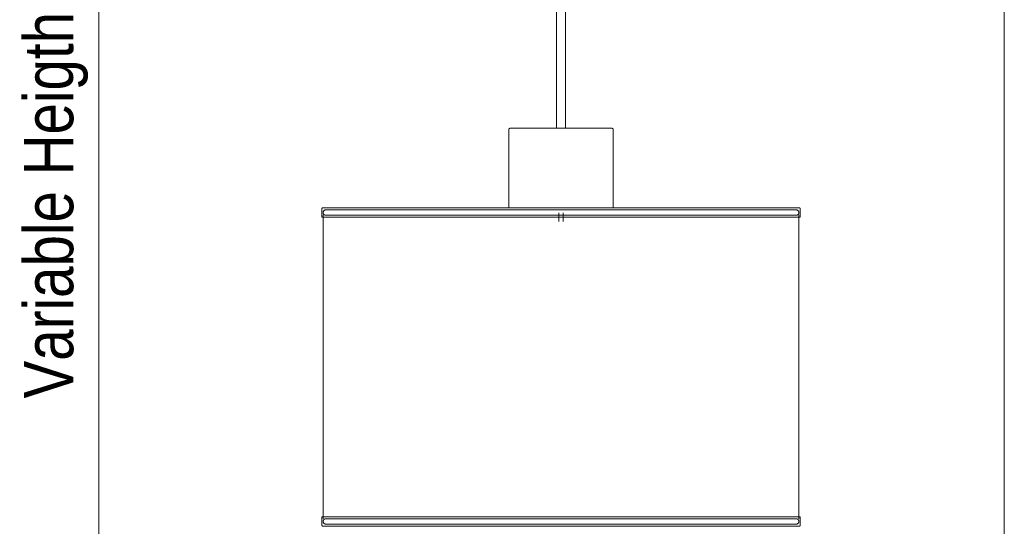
# Model space of a CAD drawing. Header units: millimetres. Extents: x 5395 to 10061, y 397 to 7363.
# Tile 2 of 14: x 5432 to 6091, y 1014 to 1353. Entities that reach past the tile are written whole.
import ezdxf

# ---------------------------------------------------------------- set-up
doc = ezdxf.new("R2010")
doc.units = ezdxf.units.MM
doc.linetypes.add('Dash', pattern=[6, 3, -3])
doc.layers.add('A-ANNO-DIMS', color=7, linetype='Dash', lineweight=9, true_color=0xd2d2d2)
doc.layers.add('A-ANNO-DIMS-15', color=7, linetype='Continuous', lineweight=9)
doc.layers.add('E-LITE-EQPM', color=7, linetype='Continuous', lineweight=20)
doc.styles.add('Arial Narrow', font='ARIALN.TTF', dxfattribs={"height": 33})
doc.dimstyles.new('FARO_-_2_2mm_Arial_Narrow_mm_Inch_Left', dxfattribs={"dimscale": 304.8, "dimtxt": 33.773222, "dimasz": 0, "dimexe": 0.147638, "dimexo": 0.0625, "dimgap": 0.024606, "dimtad": 1, "dimdec": 0, "dimzin": 0, "dimdsep": 46, "dimtxsty": 'Arial Narrow', "dimblk1": 'NONE', "dimblk2": 'NONE', "dimsah": 1, "dimcen": 0.09, "dimadec": 0, "dimazin": 0, "dimtfac": 1, "dimtdec": 4, "dimtix": 1, "dimtmove": 0, "dimatfit": 3, "dimfxl": 0.049213, "dimfxlon": 1, "dimtvp": 1, "dimtolj": 1, "dimtzin": 0, "dimarcsym": 2})

# ---------------------------------------------------------------- blocks, each defined once
blk = doc.blocks.new('64314-7L   _Suspended_tensor - 64314-48-7L MAMBO Black_rattan pendant lamp ø320-7L-583373-Alzado_PDF')
at = {"layer": 'E-LITE-EQPM', "lineweight": 9}
for p, q in [((5791.1, 1983.84), (5791.1, 1280)), ((5797.1, 1280), (5797.1, 1983.84)), ((6090.82, 1983.84), (6090.82, 880)), ((5759.11, 1279.05), (5759.11, 1226.89)), ((5829.11, 1226.91), (5829.11, 1279.05)), ((5634.11, 1226.34), (5634.11, 1220.64)), ((5641.64, 1226.91), (5639.71, 1226.91)), ((5639.71, 1226.91), (5641.64, 1226.91)), ((5646.67, 1226.91), (5642.31, 1226.91)), ((5642.31, 1226.91), (5646.67, 1226.91)), ((5649.98, 1226.91), (5647.69, 1226.91)), ((5647.69, 1226.91), (5649.98, 1226.91)), ((5655, 1226.91), (5652.41, 1226.91)), ((5652.41, 1226.91), (5655, 1226.91)), ((5660.07, 1226.91), (5657.17, 1226.91)), ((5657.17, 1226.91), (5660.07, 1226.91)), ((5664.12, 1226.91), (5663.17, 1226.91)), ((5663.17, 1226.91), (5664.12, 1226.91)), ((5667.39, 1226.91), (5666.02, 1226.91)), ((5666.02, 1226.91), (5667.39, 1226.91)), ((5672.5, 1226.91), (5669.78, 1226.91)), ((5669.78, 1226.91), (5672.5, 1226.91)), ((5683.07, 1226.91), (5680.3, 1226.91)), ((5680.3, 1226.91), (5683.07, 1226.91)), ((5696.89, 1226.91), (5695.61, 1226.91)), ((5695.61, 1226.91), (5696.89, 1226.91)), ((5699.66, 1226.91), (5699.01, 1226.91)), ((5699.01, 1226.91), (5699.66, 1226.91)), ((5717.32, 1226.91), (5716.57, 1226.91)), ((5716.57, 1226.91), (5717.32, 1226.91)), ((5726.23, 1226.91), (5725.97, 1226.91)), ((5725.97, 1226.91), (5726.23, 1226.91)), ((5745.69, 1226.91), (5745.34, 1226.91)), ((5745.34, 1226.91), (5745.69, 1226.91)), ((5768.14, 1226.91), (5766.7, 1226.91)), ((5804.54, 1226.91), (5803.64, 1226.91)), ((5830.34, 1226.91), (5831.39, 1226.91)), ((5831.39, 1226.91), (5830.34, 1226.91)), ((5840.37, 1226.91), (5841.42, 1226.91)), ((5841.42, 1226.91), (5840.37, 1226.91)), ((5850.32, 1226.91), (5851.3, 1226.91)), ((5851.3, 1226.91), (5850.32, 1226.91)), ((5859.85, 1226.91), (5860.84, 1226.91)), ((5860.84, 1226.91), (5859.85, 1226.91)), ((5869.33, 1226.91), (5870.25, 1226.91)), ((5870.25, 1226.91), (5869.33, 1226.91)), ((5878.19, 1226.91), (5880.45, 1226.91)), ((5880.45, 1226.91), (5878.19, 1226.91)), ((5887.06, 1226.91), (5889.21, 1226.91)), ((5889.21, 1226.91), (5887.06, 1226.91)), ((5895.22, 1226.91), (5897.16, 1226.91)), ((5897.16, 1226.91), (5895.22, 1226.91)), ((5903.2, 1226.91), (5905.15, 1226.91)), ((5905.15, 1226.91), (5903.2, 1226.91)), ((5907.06, 1226.91), (5908.7, 1226.91)), ((5908.7, 1226.91), (5907.06, 1226.91)), ((5910.32, 1226.91), (5912.1, 1226.91)), ((5912.1, 1226.91), (5910.32, 1226.91)), ((5913.93, 1226.91), (5915.72, 1226.91)), ((5915.72, 1226.91), (5913.93, 1226.91)), ((5917.47, 1226.91), (5919.17, 1226.91)), ((5919.17, 1226.91), (5917.47, 1226.91)), ((5922.2, 1226.91), (5925.05, 1226.91)), ((5925.05, 1226.91), (5922.2, 1226.91)), ((5929.38, 1226.91), (5931.05, 1226.91)), ((5931.05, 1226.91), (5929.38, 1226.91)), ((5933.47, 1226.91), (5935.81, 1226.91)), ((5935.81, 1226.91), (5933.47, 1226.91)), ((5938.24, 1226.91), (5940.53, 1226.91)), ((5940.53, 1226.91), (5938.24, 1226.91)), ((5941.55, 1226.91), (5944.27, 1226.91)), ((5944.27, 1226.91), (5941.55, 1226.91)), ((5945.99, 1226.91), (5947.53, 1226.91)), ((5947.53, 1226.91), (5945.99, 1226.91)), ((5948.41, 1226.91), (5948.51, 1226.91)), ((5948.51, 1226.91), (5948.41, 1226.91)), ((5954.11, 1220.64), (5954.11, 1226.34)), ((5794.11, 1220.64), (5634.11, 1220.64)), ((5634.91, 1222.15), (5634.91, 1018.93)), ((5792.57, 1223.38), (5792.57, 1217.73)), ((5954.11, 1220.64), (5794.11, 1220.64)), ((5795.65, 1217.73), (5795.65, 1223.38)), ((5953.31, 1018.93), (5953.31, 1222.15)), ((5634.11, 1020.19), (5634.11, 1014.49)), ((5794.11, 1020.19), (5634.11, 1020.19)), ((5954.11, 1020.19), (5794.11, 1020.19)), ((5954.11, 1014.49), (5954.11, 1020.19)), ((5869.33, 1013.91), (5870.58, 1013.91)), ((5870.58, 1013.91), (5869.33, 1013.91)), ((5879.01, 1013.91), (5880.45, 1013.91)), ((5880.45, 1013.91), (5879.01, 1013.91)), ((5887.8, 1013.91), (5889.21, 1013.91)), ((5889.21, 1013.91), (5887.8, 1013.91)), ((5896.53, 1013.91), (5901.22, 1013.91)), ((5901.22, 1013.91), (5896.53, 1013.91)), ((5904.3, 1013.91), (5905.15, 1013.91)), ((5905.15, 1013.91), (5904.3, 1013.91)), ((5907.06, 1013.91), (5912.1, 1013.91)), ((5912.1, 1013.91), (5907.06, 1013.91)), ((5915.88, 1013.91), (5919.17, 1013.91)), ((5919.17, 1013.91), (5915.88, 1013.91)), ((5921.84, 1013.91), (5925.05, 1013.91)), ((5925.05, 1013.91), (5921.84, 1013.91)), ((5927.96, 1013.91), (5932.42, 1013.91)), ((5932.42, 1013.91), (5927.96, 1013.91)), ((5933.25, 1013.91), (5937.09, 1013.91)), ((5937.09, 1013.91), (5933.25, 1013.91)), ((5938.28, 1013.91), (5945.14, 1013.91)), ((5945.14, 1013.91), (5938.28, 1013.91)), ((5946.03, 1013.91), (5948.51, 1013.91)), ((5948.51, 1013.91), (5946.03, 1013.91))]:
    blk.add_line(p, q, dxfattribs=at)
at = {"layer": 'E-LITE-EQPM', "lineweight": 9, "flags": 128}
for points in [[(5759.11, 1279.05), (5759.11, 1279.09), (5759.11, 1279.13), (5759.12, 1279.17), (5759.12, 1279.2), (5759.13, 1279.24), (5759.14, 1279.28), (5759.15, 1279.31), (5759.16, 1279.35), (5759.17, 1279.39), (5759.18, 1279.42), (5759.2, 1279.46), (5759.22, 1279.49), (5759.23, 1279.52), (5759.25, 1279.56), (5759.27, 1279.59), (5759.3, 1279.62), (5759.32, 1279.65), (5759.34, 1279.68), (5759.37, 1279.71), (5759.4, 1279.73), (5759.42, 1279.76), (5759.45, 1279.78), (5759.48, 1279.81), (5759.51, 1279.83), (5759.54, 1279.85), (5759.58, 1279.87), (5759.61, 1279.89), (5759.64, 1279.91), (5759.68, 1279.92), (5759.71, 1279.94), (5759.75, 1279.95), (5759.79, 1279.96), (5759.82, 1279.97), (5759.86, 1279.98), (5759.9, 1279.99), (5759.93, 1279.99), (5759.97, 1280), (5760.01, 1280), (5760.05, 1280), (5760.06, 1280)], [(5815.4, 1280), (5814.32, 1280), (5813.21, 1280), (5812.07, 1280), (5810.9, 1280), (5809.7, 1280), (5808.48, 1280), (5807.23, 1280), (5805.96, 1280), (5804.68, 1280), (5803.37, 1280), (5802.06, 1280), (5800.73, 1280), (5799.39, 1280), (5798.04, 1280), (5796.68, 1280), (5795.32, 1280), (5793.96, 1280), (5792.6, 1280), (5791.24, 1280), (5789.88, 1280), (5788.54, 1280), (5787.2, 1280), (5785.87, 1280), (5784.55, 1280), (5783.25, 1280), (5781.97, 1280), (5780.71, 1280), (5779.47, 1280), (5778.25, 1280), (5777.06, 1280), (5775.89, 1280), (5774.76, 1280), (5773.65, 1280), (5772.58, 1280), (5771.54, 1280), (5770.54, 1280), (5769.58, 1280), (5768.65, 1280), (5767.77, 1280), (5766.93, 1280), (5766.13, 1280), (5765.37, 1280), (5764.67, 1280), (5764.01, 1280), (5763.39, 1280), (5762.83, 1280), (5762.32, 1280), (5761.85, 1280), (5761.44, 1280), (5761.09, 1280), (5760.78, 1280), (5760.53, 1280), (5760.33, 1280), (5760.18, 1280), (5760.09, 1280), (5760.06, 1280), (5760.06, 1280)], [(5760.06, 1280), (5760.08, 1280), (5760.17, 1280), (5760.3, 1280), (5760.49, 1280), (5760.74, 1280), (5761.03, 1280), (5761.38, 1280), (5761.79, 1280), (5762.24, 1280), (5762.75, 1280), (5763.3, 1280), (5763.91, 1280), (5764.56, 1280), (5765.26, 1280), (5766, 1280), (5766.8, 1280), (5767.63, 1280), (5768.51, 1280), (5769.43, 1280), (5770.38, 1280), (5771.38, 1280), (5772.41, 1280), (5772.81, 1280)], [(5815.4, 1280), (5815.64, 1280), (5816.68, 1280), (5817.68, 1280), (5818.64, 1280), (5819.57, 1280), (5820.45, 1280), (5821.29, 1280), (5822.09, 1280), (5822.84, 1280), (5823.55, 1280), (5824.21, 1280), (5824.82, 1280), (5825.39, 1280), (5825.9, 1280), (5826.36, 1280), (5826.77, 1280), (5827.13, 1280), (5827.44, 1280), (5827.69, 1280), (5827.89, 1280), (5828.03, 1280), (5828.12, 1280), (5828.16, 1280), (5828.16, 1280)], [(5828.16, 1280), (5828.13, 1280), (5828.05, 1280), (5827.92, 1280), (5827.73, 1280), (5827.48, 1280), (5827.18, 1280), (5826.83, 1280), (5826.43, 1280), (5825.98, 1280), (5825.47, 1280), (5824.92, 1280), (5824.31, 1280), (5823.66, 1280), (5822.96, 1280), (5822.21, 1280), (5821.42, 1280), (5820.59, 1280), (5819.71, 1280), (5818.79, 1280), (5817.83, 1280), (5816.84, 1280), (5815.81, 1280), (5815.4, 1280)], [(5828.16, 1280), (5828.2, 1280), (5828.24, 1280), (5828.27, 1279.99), (5828.31, 1279.99), (5828.35, 1279.98), (5828.39, 1279.97), (5828.42, 1279.96), (5828.46, 1279.95), (5828.49, 1279.94), (5828.53, 1279.93), (5828.56, 1279.91), (5828.6, 1279.89), (5828.63, 1279.87), (5828.66, 1279.86), (5828.7, 1279.83), (5828.73, 1279.81), (5828.76, 1279.79), (5828.79, 1279.76), (5828.81, 1279.74), (5828.84, 1279.71), (5828.87, 1279.68), (5828.89, 1279.66), (5828.92, 1279.63), (5828.94, 1279.6), (5828.96, 1279.56), (5828.98, 1279.53), (5829, 1279.5), (5829.01, 1279.46), (5829.03, 1279.43), (5829.04, 1279.4), (5829.06, 1279.36), (5829.07, 1279.32), (5829.08, 1279.29), (5829.09, 1279.25), (5829.1, 1279.21), (5829.1, 1279.18), (5829.11, 1279.14), (5829.11, 1279.1), (5829.11, 1279.06), (5829.11, 1279.05)], [(5634.11, 1226.34), (5634.11, 1226.36), (5634.11, 1226.39), (5634.12, 1226.41), (5634.12, 1226.43), (5634.12, 1226.45), (5634.13, 1226.48), (5634.13, 1226.5), (5634.14, 1226.52), (5634.15, 1226.54), (5634.16, 1226.56), (5634.17, 1226.58), (5634.18, 1226.6), (5634.19, 1226.62), (5634.2, 1226.64), (5634.21, 1226.66), (5634.22, 1226.68), (5634.24, 1226.7), (5634.25, 1226.72), (5634.27, 1226.73), (5634.28, 1226.75), (5634.3, 1226.77), (5634.32, 1226.78), (5634.34, 1226.8), (5634.36, 1226.81), (5634.37, 1226.82), (5634.39, 1226.83), (5634.41, 1226.85), (5634.43, 1226.86), (5634.46, 1226.87), (5634.48, 1226.87), (5634.5, 1226.88), (5634.52, 1226.89), (5634.54, 1226.9), (5634.56, 1226.9), (5634.59, 1226.9), (5634.61, 1226.91), (5634.63, 1226.91), (5634.65, 1226.91), (5634.68, 1226.91), (5634.68, 1226.91)], [(5794.11, 1226.91), (5787.74, 1226.91), (5781.37, 1226.91), (5775.03, 1226.91), (5768.71, 1226.91), (5762.44, 1226.91), (5756.21, 1226.91), (5750.05, 1226.91), (5743.96, 1226.91), (5737.95, 1226.91), (5732.03, 1226.91), (5726.2, 1226.91), (5720.49, 1226.91), (5714.89, 1226.91), (5709.43, 1226.91), (5704.09, 1226.91), (5698.9, 1226.91), (5693.86, 1226.91), (5688.99, 1226.91), (5684.28, 1226.91), (5679.74, 1226.91), (5675.39, 1226.91), (5671.23, 1226.91), (5667.27, 1226.91), (5663.51, 1226.91), (5659.96, 1226.91), (5656.62, 1226.91), (5653.5, 1226.91), (5650.61, 1226.91), (5647.95, 1226.91), (5645.52, 1226.91), (5643.33, 1226.91), (5641.38, 1226.91), (5639.67, 1226.91), (5638.21, 1226.91), (5637, 1226.91), (5636.05, 1226.91), (5635.34, 1226.91), (5634.89, 1226.91), (5634.69, 1226.91), (5634.68, 1226.91)], [(5634.68, 1226.91), (5634.81, 1226.91), (5635.19, 1226.91), (5635.83, 1226.91), (5636.72, 1226.91), (5637.86, 1226.91), (5639.25, 1226.91), (5639.71, 1226.91)], [(5953.54, 1226.91), (5953.41, 1226.91), (5953.03, 1226.91), (5952.39, 1226.91), (5951.5, 1226.91), (5950.36, 1226.91), (5948.97, 1226.91), (5947.33, 1226.91), (5945.44, 1226.91), (5943.32, 1226.91), (5940.95, 1226.91), (5938.35, 1226.91), (5935.52, 1226.91), (5932.46, 1226.91), (5929.19, 1226.91), (5925.69, 1226.91), (5921.99, 1226.91), (5918.08, 1226.91), (5913.97, 1226.91), (5909.67, 1226.91), (5905.18, 1226.91), (5900.52, 1226.91), (5895.69, 1226.91), (5890.7, 1226.91), (5885.55, 1226.91), (5880.25, 1226.91), (5874.82, 1226.91), (5869.25, 1226.91), (5863.57, 1226.91), (5857.78, 1226.91), (5851.88, 1226.91), (5845.89, 1226.91), (5839.82, 1226.91), (5833.68, 1226.91), (5827.47, 1226.91), (5821.21, 1226.91), (5814.9, 1226.91), (5808.57, 1226.91), (5802.21, 1226.91), (5795.83, 1226.91), (5794.11, 1226.91)], [(5948.55, 1226.91), (5950.01, 1226.91), (5951.22, 1226.91), (5952.18, 1226.91), (5952.88, 1226.91), (5953.33, 1226.91), (5953.53, 1226.91), (5953.54, 1226.91)], [(5953.54, 1226.91), (5953.56, 1226.91), (5953.58, 1226.91), (5953.61, 1226.91), (5953.63, 1226.91), (5953.65, 1226.9), (5953.67, 1226.9), (5953.7, 1226.89), (5953.72, 1226.88), (5953.74, 1226.88), (5953.76, 1226.87), (5953.78, 1226.86), (5953.8, 1226.85), (5953.82, 1226.84), (5953.84, 1226.83), (5953.86, 1226.81), (5953.88, 1226.8), (5953.9, 1226.79), (5953.92, 1226.77), (5953.93, 1226.76), (5953.95, 1226.74), (5953.96, 1226.72), (5953.98, 1226.71), (5953.99, 1226.69), (5954.01, 1226.67), (5954.02, 1226.65), (5954.03, 1226.63), (5954.04, 1226.61), (5954.05, 1226.59), (5954.06, 1226.57), (5954.07, 1226.55), (5954.08, 1226.53), (5954.09, 1226.5), (5954.09, 1226.48), (5954.1, 1226.46), (5954.1, 1226.44), (5954.11, 1226.41), (5954.11, 1226.39), (5954.11, 1226.37), (5954.11, 1226.35), (5954.11, 1226.34)], [(5634.91, 1223.67), (5634.91, 1223.75), (5634.91, 1223.82), (5634.92, 1223.89), (5634.93, 1223.96), (5634.94, 1224.03), (5634.96, 1224.1), (5634.98, 1224.17), (5635, 1224.24), (5635.02, 1224.31), (5635.05, 1224.38), (5635.08, 1224.44), (5635.11, 1224.51), (5635.14, 1224.57), (5635.18, 1224.63), (5635.22, 1224.69), (5635.26, 1224.75), (5635.31, 1224.81), (5635.35, 1224.86), (5635.4, 1224.91), (5635.45, 1224.97), (5635.51, 1225.01), (5635.56, 1225.06), (5635.62, 1225.11), (5635.67, 1225.15), (5635.73, 1225.19), (5635.8, 1225.23), (5635.86, 1225.26), (5635.92, 1225.29), (5635.99, 1225.32), (5636.05, 1225.35), (5636.12, 1225.38), (5636.19, 1225.4), (5636.26, 1225.42), (5636.33, 1225.43), (5636.4, 1225.45), (5636.47, 1225.46), (5636.54, 1225.47), (5636.62, 1225.47), (5636.69, 1225.47), (5636.71, 1225.47)], [(5636.71, 1221.87), (5636.63, 1221.88), (5636.56, 1221.88), (5636.49, 1221.89), (5636.42, 1221.9), (5636.35, 1221.91), (5636.28, 1221.93), (5636.21, 1221.94), (5636.14, 1221.97), (5636.07, 1221.99), (5636.01, 1222.02), (5635.94, 1222.05), (5635.88, 1222.08), (5635.81, 1222.11), (5635.75, 1222.15), (5635.69, 1222.19), (5635.63, 1222.23), (5635.58, 1222.27), (5635.52, 1222.32), (5635.47, 1222.37), (5635.42, 1222.42), (5635.37, 1222.47), (5635.32, 1222.53), (5635.27, 1222.58), (5635.23, 1222.64), (5635.19, 1222.7), (5635.15, 1222.76), (5635.12, 1222.83), (5635.09, 1222.89), (5635.06, 1222.96), (5635.03, 1223.02), (5635, 1223.09), (5634.98, 1223.16), (5634.96, 1223.23), (5634.95, 1223.3), (5634.93, 1223.37), (5634.92, 1223.44), (5634.91, 1223.51), (5634.91, 1223.58), (5634.91, 1223.66), (5634.91, 1223.67)], [(5794.11, 1225.47), (5787.82, 1225.47), (5781.53, 1225.47), (5775.27, 1225.47), (5769.03, 1225.47), (5762.84, 1225.47), (5756.7, 1225.47), (5750.61, 1225.47), (5744.6, 1225.47), (5738.66, 1225.47), (5732.81, 1225.47), (5727.07, 1225.47), (5721.42, 1225.47), (5715.9, 1225.47), (5710.5, 1225.47), (5705.23, 1225.47), (5700.11, 1225.47), (5695.14, 1225.47), (5690.32, 1225.47), (5685.67, 1225.47), (5681.2, 1225.47), (5676.9, 1225.47), (5672.79, 1225.47), (5668.88, 1225.47), (5665.17, 1225.47), (5661.66, 1225.47), (5658.36, 1225.47), (5655.29, 1225.47), (5652.43, 1225.47), (5649.8, 1225.47), (5647.4, 1225.47), (5645.24, 1225.47), (5643.32, 1225.47), (5641.63, 1225.47), (5640.19, 1225.47), (5639, 1225.47), (5638.05, 1225.47), (5637.36, 1225.47), (5636.91, 1225.47), (5636.72, 1225.47), (5636.71, 1225.47)], [(5636.71, 1225.47), (5636.83, 1225.47), (5637.21, 1225.47), (5637.84, 1225.47)], [(5638.05, 1221.87), (5637.36, 1221.87), (5636.91, 1221.87), (5636.72, 1221.87), (5636.71, 1221.87)], [(5636.71, 1221.87), (5636.83, 1221.87), (5637.21, 1221.87), (5637.84, 1221.87), (5638.72, 1221.87), (5639.84, 1221.87), (5641.22, 1221.87), (5642.84, 1221.87), (5644.7, 1221.87), (5646.8, 1221.87), (5649.13, 1221.87), (5651.7, 1221.87), (5654.49, 1221.87), (5657.51, 1221.87), (5660.75, 1221.87), (5664.2, 1221.87), (5667.86, 1221.87), (5671.72, 1221.87), (5675.77, 1221.87), (5680.02, 1221.87), (5684.45, 1221.87), (5689.05, 1221.87), (5693.82, 1221.87), (5698.75, 1221.87), (5703.84, 1221.87), (5709.07, 1221.87), (5714.43, 1221.87), (5719.92, 1221.87), (5725.53, 1221.87), (5731.25, 1221.87), (5737.07, 1221.87), (5742.99, 1221.87), (5748.98, 1221.87), (5755.05, 1221.87), (5761.18, 1221.87), (5767.36, 1221.87), (5773.58, 1221.87), (5779.84, 1221.87), (5786.12, 1221.87), (5792.41, 1221.87), (5794.11, 1221.87)], [(5951.51, 1225.47), (5951.39, 1225.47), (5951.01, 1225.47), (5950.38, 1225.47), (5949.5, 1225.47), (5948.38, 1225.47), (5947, 1225.47), (5945.38, 1225.47), (5943.52, 1225.47), (5941.42, 1225.47), (5939.09, 1225.47), (5936.52, 1225.47), (5933.73, 1225.47), (5930.71, 1225.47), (5927.47, 1225.47), (5924.02, 1225.47), (5920.36, 1225.47), (5916.5, 1225.47), (5912.45, 1225.47), (5908.2, 1225.47), (5903.78, 1225.47), (5899.17, 1225.47), (5894.4, 1225.47), (5889.47, 1225.47), (5884.39, 1225.47), (5879.16, 1225.47), (5873.79, 1225.47), (5868.3, 1225.47), (5862.69, 1225.47), (5856.97, 1225.47), (5851.15, 1225.47), (5845.24, 1225.47), (5839.24, 1225.47), (5833.17, 1225.47), (5827.05, 1225.47), (5820.86, 1225.47), (5814.64, 1225.47), (5808.38, 1225.47), (5802.1, 1225.47), (5795.81, 1225.47), (5794.11, 1225.47)], [(5794.11, 1221.87), (5800.4, 1221.87), (5806.69, 1221.87), (5812.95, 1221.87), (5819.19, 1221.87), (5825.38, 1221.87), (5831.53, 1221.87), (5837.61, 1221.87), (5843.62, 1221.87), (5849.56, 1221.87), (5855.41, 1221.87), (5861.16, 1221.87), (5866.8, 1221.87), (5872.32, 1221.87), (5877.72, 1221.87), (5882.99, 1221.87), (5888.11, 1221.87), (5893.09, 1221.87), (5897.9, 1221.87), (5902.55, 1221.87), (5907.03, 1221.87), (5911.32, 1221.87), (5915.43, 1221.87), (5919.34, 1221.87), (5923.05, 1221.87), (5926.56, 1221.87), (5929.86, 1221.87), (5932.93, 1221.87), (5935.79, 1221.87), (5938.42, 1221.87), (5940.82, 1221.87), (5942.98, 1221.87), (5944.91, 1221.87), (5946.59, 1221.87), (5948.03, 1221.87), (5949.22, 1221.87), (5950.17, 1221.87), (5950.87, 1221.87), (5951.31, 1221.87), (5951.51, 1221.87), (5951.51, 1221.87)], [(5951.51, 1221.87), (5951.39, 1221.87), (5951.01, 1221.87), (5950.38, 1221.87), (5950.06, 1221.87)], [(5950.17, 1225.47), (5950.87, 1225.47), (5951.31, 1225.47), (5951.51, 1225.47), (5951.51, 1225.47)], [(5951.51, 1225.47), (5951.59, 1225.47), (5951.66, 1225.47), (5951.73, 1225.46), (5951.8, 1225.45), (5951.87, 1225.44), (5951.94, 1225.42), (5952.01, 1225.4), (5952.08, 1225.38), (5952.15, 1225.36), (5952.22, 1225.33), (5952.28, 1225.3), (5952.35, 1225.27), (5952.41, 1225.24), (5952.47, 1225.2), (5952.53, 1225.16), (5952.59, 1225.12), (5952.65, 1225.07), (5952.7, 1225.03), (5952.76, 1224.98), (5952.81, 1224.93), (5952.86, 1224.88), (5952.9, 1224.82), (5952.95, 1224.77), (5952.99, 1224.71), (5953.03, 1224.65), (5953.07, 1224.59), (5953.1, 1224.52), (5953.14, 1224.46), (5953.17, 1224.39), (5953.19, 1224.33), (5953.22, 1224.26), (5953.24, 1224.19), (5953.26, 1224.12), (5953.28, 1224.05), (5953.29, 1223.98), (5953.3, 1223.91), (5953.31, 1223.84), (5953.31, 1223.77), (5953.31, 1223.69), (5953.31, 1223.67)], [(5953.31, 1223.67), (5953.31, 1223.6), (5953.31, 1223.53), (5953.3, 1223.46), (5953.29, 1223.39), (5953.28, 1223.32), (5953.26, 1223.25), (5953.24, 1223.18), (5953.22, 1223.11), (5953.2, 1223.04), (5953.17, 1222.97), (5953.14, 1222.91), (5953.11, 1222.84), (5953.08, 1222.78), (5953.04, 1222.72), (5953, 1222.66), (5952.96, 1222.6), (5952.91, 1222.54), (5952.87, 1222.49), (5952.82, 1222.43), (5952.77, 1222.38), (5952.72, 1222.33), (5952.66, 1222.29), (5952.61, 1222.24), (5952.55, 1222.2), (5952.49, 1222.16), (5952.43, 1222.12), (5952.36, 1222.09), (5952.3, 1222.05), (5952.23, 1222.02), (5952.17, 1222), (5952.1, 1221.97), (5952.03, 1221.95), (5951.96, 1221.93), (5951.89, 1221.91), (5951.82, 1221.9), (5951.75, 1221.89), (5951.68, 1221.88), (5951.61, 1221.88), (5951.53, 1221.87), (5951.51, 1221.87)], [(5634.91, 1017.15), (5634.91, 1017.22), (5634.91, 1017.3), (5634.92, 1017.37), (5634.93, 1017.44), (5634.94, 1017.51), (5634.96, 1017.58), (5634.98, 1017.65), (5635, 1017.72), (5635.02, 1017.79), (5635.05, 1017.85), (5635.08, 1017.92), (5635.11, 1017.98), (5635.14, 1018.05), (5635.18, 1018.11), (5635.22, 1018.17), (5635.26, 1018.23), (5635.31, 1018.28), (5635.35, 1018.34), (5635.4, 1018.39), (5635.45, 1018.44), (5635.51, 1018.49), (5635.56, 1018.54), (5635.62, 1018.58), (5635.67, 1018.63), (5635.73, 1018.67), (5635.8, 1018.7), (5635.86, 1018.74), (5635.92, 1018.77), (5635.99, 1018.8), (5636.05, 1018.83), (5636.12, 1018.85), (5636.19, 1018.88), (5636.26, 1018.9), (5636.33, 1018.91), (5636.4, 1018.93), (5636.47, 1018.94), (5636.54, 1018.94), (5636.62, 1018.95), (5636.69, 1018.95), (5636.71, 1018.95)], [(5636.71, 1015.35), (5636.63, 1015.35), (5636.56, 1015.36), (5636.49, 1015.36), (5636.42, 1015.37), (5636.35, 1015.39), (5636.28, 1015.4), (5636.21, 1015.42), (5636.14, 1015.44), (5636.07, 1015.47), (5636.01, 1015.49), (5635.94, 1015.52), (5635.88, 1015.55), (5635.81, 1015.59), (5635.75, 1015.63), (5635.69, 1015.67), (5635.63, 1015.71), (5635.58, 1015.75), (5635.52, 1015.8), (5635.47, 1015.85), (5635.42, 1015.9), (5635.37, 1015.95), (5635.32, 1016), (5635.27, 1016.06), (5635.23, 1016.12), (5635.19, 1016.18), (5635.15, 1016.24), (5635.12, 1016.3), (5635.09, 1016.37), (5635.06, 1016.43), (5635.03, 1016.5), (5635, 1016.57), (5634.98, 1016.64), (5634.96, 1016.7), (5634.95, 1016.77), (5634.93, 1016.85), (5634.92, 1016.92), (5634.91, 1016.99), (5634.91, 1017.06), (5634.91, 1017.13), (5634.91, 1017.15)], [(5794.11, 1018.95), (5787.82, 1018.95), (5781.53, 1018.95), (5775.27, 1018.95), (5769.03, 1018.95), (5762.84, 1018.95), (5756.7, 1018.95), (5750.61, 1018.95), (5744.6, 1018.95), (5738.66, 1018.95), (5732.81, 1018.95), (5727.07, 1018.95), (5721.42, 1018.95), (5715.9, 1018.95), (5710.5, 1018.95), (5705.23, 1018.95), (5700.11, 1018.95), (5695.14, 1018.95), (5690.32, 1018.95), (5685.67, 1018.95), (5681.2, 1018.95), (5676.9, 1018.95), (5672.79, 1018.95), (5668.88, 1018.95), (5665.17, 1018.95), (5661.66, 1018.95), (5658.36, 1018.95), (5655.29, 1018.95), (5652.43, 1018.95), (5649.8, 1018.95), (5647.4, 1018.95), (5645.24, 1018.95), (5643.32, 1018.95), (5641.63, 1018.95), (5640.19, 1018.95), (5639, 1018.95), (5638.05, 1018.95), (5637.36, 1018.95), (5636.91, 1018.95), (5636.72, 1018.95), (5636.71, 1018.95)], [(5636.71, 1018.95), (5636.83, 1018.95), (5637.21, 1018.95), (5637.84, 1018.95)], [(5638.05, 1015.35), (5637.36, 1015.35), (5636.91, 1015.35), (5636.72, 1015.35), (5636.71, 1015.35)], [(5636.71, 1015.35), (5636.83, 1015.35), (5637.21, 1015.35), (5637.84, 1015.35), (5638.72, 1015.35), (5639.84, 1015.35), (5641.22, 1015.35), (5642.84, 1015.35), (5644.7, 1015.35), (5646.8, 1015.35), (5649.13, 1015.35), (5651.7, 1015.35), (5654.49, 1015.35), (5657.51, 1015.35), (5660.75, 1015.35), (5664.2, 1015.35), (5667.86, 1015.35), (5671.72, 1015.35), (5675.77, 1015.35), (5680.02, 1015.35), (5684.45, 1015.35), (5689.05, 1015.35), (5693.82, 1015.35), (5698.75, 1015.35), (5703.84, 1015.35), (5709.07, 1015.35), (5714.43, 1015.35), (5719.92, 1015.35), (5725.53, 1015.35), (5731.25, 1015.35), (5737.07, 1015.35), (5742.99, 1015.35), (5748.98, 1015.35), (5755.05, 1015.35), (5761.18, 1015.35), (5767.36, 1015.35), (5773.58, 1015.35), (5779.84, 1015.35), (5786.12, 1015.35), (5792.41, 1015.35), (5794.11, 1015.35)], [(5951.51, 1018.95), (5951.39, 1018.95), (5951.01, 1018.95), (5950.38, 1018.95), (5949.5, 1018.95), (5948.38, 1018.95), (5947, 1018.95), (5945.38, 1018.95), (5943.52, 1018.95), (5941.42, 1018.95), (5939.09, 1018.95), (5936.52, 1018.95), (5933.73, 1018.95), (5930.71, 1018.95), (5927.47, 1018.95), (5924.02, 1018.95), (5920.36, 1018.95), (5916.5, 1018.95), (5912.45, 1018.95), (5908.2, 1018.95), (5903.78, 1018.95), (5899.17, 1018.95), (5894.4, 1018.95), (5889.47, 1018.95), (5884.39, 1018.95), (5879.16, 1018.95), (5873.79, 1018.95), (5868.3, 1018.95), (5862.69, 1018.95), (5856.97, 1018.95), (5851.15, 1018.95), (5845.24, 1018.95), (5839.24, 1018.95), (5833.17, 1018.95), (5827.05, 1018.95), (5820.86, 1018.95), (5814.64, 1018.95), (5808.38, 1018.95), (5802.1, 1018.95), (5795.81, 1018.95), (5794.11, 1018.95)], [(5794.11, 1015.35), (5800.4, 1015.35), (5806.69, 1015.35), (5812.95, 1015.35), (5819.19, 1015.35), (5825.38, 1015.35), (5831.53, 1015.35), (5837.61, 1015.35), (5843.62, 1015.35), (5849.56, 1015.35), (5855.41, 1015.35), (5861.16, 1015.35), (5866.8, 1015.35), (5872.32, 1015.35), (5877.72, 1015.35), (5882.99, 1015.35), (5888.11, 1015.35), (5893.09, 1015.35), (5897.9, 1015.35), (5902.55, 1015.35), (5907.03, 1015.35), (5911.32, 1015.35), (5915.43, 1015.35), (5919.34, 1015.35), (5923.05, 1015.35), (5926.56, 1015.35), (5929.86, 1015.35), (5932.93, 1015.35), (5935.79, 1015.35), (5938.42, 1015.35), (5940.82, 1015.35), (5942.98, 1015.35), (5944.91, 1015.35), (5946.59, 1015.35), (5948.03, 1015.35), (5949.22, 1015.35), (5950.17, 1015.35), (5950.87, 1015.35), (5951.31, 1015.35), (5951.51, 1015.35), (5951.51, 1015.35)], [(5950.17, 1018.95), (5950.87, 1018.95), (5951.31, 1018.95), (5951.51, 1018.95), (5951.51, 1018.95)], [(5951.51, 1015.35), (5951.39, 1015.35), (5951.01, 1015.35), (5950.38, 1015.35)], [(5951.51, 1018.95), (5951.59, 1018.95), (5951.66, 1018.95), (5951.73, 1018.94), (5951.8, 1018.93), (5951.87, 1018.92), (5951.94, 1018.9), (5952.01, 1018.88), (5952.08, 1018.86), (5952.15, 1018.84), (5952.22, 1018.81), (5952.28, 1018.78), (5952.35, 1018.75), (5952.41, 1018.71), (5952.47, 1018.68), (5952.53, 1018.64), (5952.59, 1018.6), (5952.65, 1018.55), (5952.7, 1018.5), (5952.76, 1018.46), (5952.81, 1018.41), (5952.86, 1018.35), (5952.9, 1018.3), (5952.95, 1018.24), (5952.99, 1018.18), (5953.03, 1018.12), (5953.07, 1018.06), (5953.1, 1018), (5953.14, 1017.94), (5953.17, 1017.87), (5953.19, 1017.8), (5953.22, 1017.74), (5953.24, 1017.67), (5953.26, 1017.6), (5953.28, 1017.53), (5953.29, 1017.46), (5953.3, 1017.39), (5953.31, 1017.31), (5953.31, 1017.24), (5953.31, 1017.17), (5953.31, 1017.15)], [(5953.31, 1017.15), (5953.31, 1017.08), (5953.31, 1017.01), (5953.3, 1016.94), (5953.29, 1016.86), (5953.28, 1016.79), (5953.26, 1016.72), (5953.24, 1016.65), (5953.22, 1016.59), (5953.2, 1016.52), (5953.17, 1016.45), (5953.14, 1016.38), (5953.11, 1016.32), (5953.08, 1016.26), (5953.04, 1016.2), (5953, 1016.14), (5952.96, 1016.08), (5952.91, 1016.02), (5952.87, 1015.96), (5952.82, 1015.91), (5952.77, 1015.86), (5952.72, 1015.81), (5952.66, 1015.76), (5952.61, 1015.72), (5952.55, 1015.68), (5952.49, 1015.64), (5952.43, 1015.6), (5952.36, 1015.56), (5952.3, 1015.53), (5952.23, 1015.5), (5952.17, 1015.47), (5952.1, 1015.45), (5952.03, 1015.43), (5951.96, 1015.41), (5951.89, 1015.39), (5951.82, 1015.38), (5951.75, 1015.37), (5951.68, 1015.36), (5951.61, 1015.35), (5951.53, 1015.35), (5951.51, 1015.35)], [(5634.68, 1013.91), (5634.66, 1013.91), (5634.64, 1013.91), (5634.62, 1013.92), (5634.59, 1013.92), (5634.57, 1013.92), (5634.55, 1013.93), (5634.53, 1013.94), (5634.5, 1013.94), (5634.48, 1013.95), (5634.46, 1013.96), (5634.44, 1013.97), (5634.42, 1013.98), (5634.4, 1013.99), (5634.38, 1014), (5634.36, 1014.01), (5634.34, 1014.03), (5634.32, 1014.04), (5634.31, 1014.06), (5634.29, 1014.07), (5634.27, 1014.09), (5634.26, 1014.1), (5634.24, 1014.12), (5634.23, 1014.14), (5634.21, 1014.16), (5634.2, 1014.18), (5634.19, 1014.2), (5634.18, 1014.22), (5634.17, 1014.24), (5634.16, 1014.26), (5634.15, 1014.28), (5634.14, 1014.3), (5634.13, 1014.32), (5634.13, 1014.34), (5634.12, 1014.37), (5634.12, 1014.39), (5634.12, 1014.41), (5634.11, 1014.43), (5634.11, 1014.46), (5634.11, 1014.48), (5634.11, 1014.49)], [(5639.67, 1013.91), (5638.21, 1013.91), (5637, 1013.91), (5636.05, 1013.91), (5635.34, 1013.91), (5634.89, 1013.91), (5634.69, 1013.91), (5634.68, 1013.91)], [(5634.68, 1013.91), (5634.81, 1013.91), (5635.19, 1013.91), (5635.83, 1013.91), (5636.72, 1013.91), (5637.86, 1013.91), (5639.25, 1013.91), (5640.89, 1013.91), (5642.78, 1013.91), (5644.9, 1013.91), (5647.27, 1013.91), (5649.87, 1013.91), (5652.7, 1013.91), (5655.76, 1013.91), (5659.04, 1013.91), (5662.53, 1013.91), (5666.24, 1013.91), (5670.14, 1013.91), (5674.25, 1013.91), (5678.55, 1013.91), (5683.04, 1013.91), (5687.7, 1013.91), (5692.53, 1013.91), (5697.53, 1013.91), (5702.68, 1013.91), (5707.97, 1013.91), (5713.41, 1013.91), (5718.97, 1013.91), (5724.65, 1013.91), (5730.45, 1013.91), (5736.34, 1013.91), (5742.33, 1013.91), (5748.4, 1013.91), (5754.55, 1013.91), (5760.75, 1013.91), (5767.01, 1013.91), (5773.32, 1013.91), (5779.66, 1013.91), (5786.02, 1013.91), (5792.39, 1013.91), (5794.11, 1013.91)], [(5794.11, 1013.91), (5800.49, 1013.91), (5806.85, 1013.91), (5813.2, 1013.91), (5819.51, 1013.91), (5825.78, 1013.91), (5832.01, 1013.91), (5838.17, 1013.91), (5844.26, 1013.91), (5850.27, 1013.91), (5856.19, 1013.91), (5862.02, 1013.91), (5867.73, 1013.91), (5873.33, 1013.91), (5878.8, 1013.91), (5884.13, 1013.91), (5889.32, 1013.91), (5894.36, 1013.91), (5899.23, 1013.91), (5903.94, 1013.91), (5908.48, 1013.91), (5912.83, 1013.91), (5916.99, 1013.91), (5920.95, 1013.91), (5924.71, 1013.91), (5928.26, 1013.91), (5931.6, 1013.91), (5934.72, 1013.91), (5937.61, 1013.91), (5940.27, 1013.91), (5942.7, 1013.91), (5944.89, 1013.91), (5946.84, 1013.91), (5948.55, 1013.91), (5950.01, 1013.91), (5951.22, 1013.91), (5952.18, 1013.91), (5952.88, 1013.91), (5953.33, 1013.91), (5953.53, 1013.91), (5953.54, 1013.91)], [(5953.54, 1013.91), (5953.41, 1013.91), (5953.03, 1013.91), (5952.39, 1013.91), (5951.5, 1013.91), (5950.36, 1013.91), (5948.97, 1013.91), (5948.51, 1013.91)], [(5954.11, 1014.49), (5954.11, 1014.46), (5954.11, 1014.44), (5954.11, 1014.42), (5954.1, 1014.39), (5954.1, 1014.37), (5954.09, 1014.35), (5954.09, 1014.33), (5954.08, 1014.31), (5954.07, 1014.28), (5954.07, 1014.26), (5954.06, 1014.24), (5954.05, 1014.22), (5954.04, 1014.2), (5954.02, 1014.18), (5954.01, 1014.16), (5954, 1014.14), (5953.98, 1014.13), (5953.97, 1014.11), (5953.95, 1014.09), (5953.94, 1014.07), (5953.92, 1014.06), (5953.9, 1014.04), (5953.89, 1014.03), (5953.87, 1014.02), (5953.85, 1014), (5953.83, 1013.99), (5953.81, 1013.98), (5953.79, 1013.97), (5953.77, 1013.96), (5953.75, 1013.95), (5953.72, 1013.94), (5953.7, 1013.94), (5953.68, 1013.93), (5953.66, 1013.93), (5953.64, 1013.92), (5953.61, 1013.92), (5953.59, 1013.92), (5953.57, 1013.91), (5953.54, 1013.91), (5953.54, 1013.91)]]:
    blk.add_lwpolyline(points, dxfattribs=at)
blk = doc.blocks.new('DIMBLOCK2-Alzado_PDF')
at = {"layer": 'A-ANNO-DIMS-15', "color": 251, "true_color": 0x5b5b5b, "transparency": 16777216}
for p, q in [((5484.83, 2000), (5439.76, 2000)), ((5484.76, 457.16), (5484.76, 2000)), ((5484.76, 2000), (5499.76, 2000)), ((5499.76, 457.16), (5439.76, 457.16)), ((5484.76, 457.16), (5499.76, 457.16))]:
    blk.add_line(p, q, dxfattribs=at)
at = {"layer": 'A-ANNO-DIMS-15', "color": 0, "transparency": 16777216, "insert": (5434.62, 1099.38), "char_height": 33, "width": 310.0703, "attachment_point": 1, "rotation": 90, "line_spacing_factor": 0.974696, "style": 'Arial Narrow'}
blk.add_mtext('Variable Heigth', dxfattribs=at)
blk = doc.blocks.new('_None')

msp = doc.modelspace()

# ---------------------------------------------------------------- block references
at = {"layer": 'E-LITE-EQPM', "lineweight": 9}
msp.add_blockref('64314-7L   _Suspended_tensor - 64314-48-7L MAMBO Black_rattan pendant lamp ø320-7L-583373-Alzado_PDF', (0, 0), dxfattribs=at)

# ---------------------------------------------------------------- dimensions: what is measured, and where the dimension line sits
at = {"layer": 'A-ANNO-DIMS', "color": 251, "linetype": 'Continuous', "true_color": 0x5b5b5b}
dim = msp.add_linear_dim(base=(5484.76, 2000), p1=(5499.76, 457.16), p2=(5499.76, 2000), angle=90, text='Variable Heigth', dimstyle='FARO_-_2_2mm_Arial_Narrow_mm_Inch_Left', override={"dimpost": '<>', "dimfxl": 1542.84377}, dxfattribs=at)
dim.commit()
dim.dimension.update_dxf_attribs({"geometry": 'DIMBLOCK2-Alzado_PDF', "text_midpoint": (5455.91, 1228.58)})

doc.saveas('drawing.dxf')
